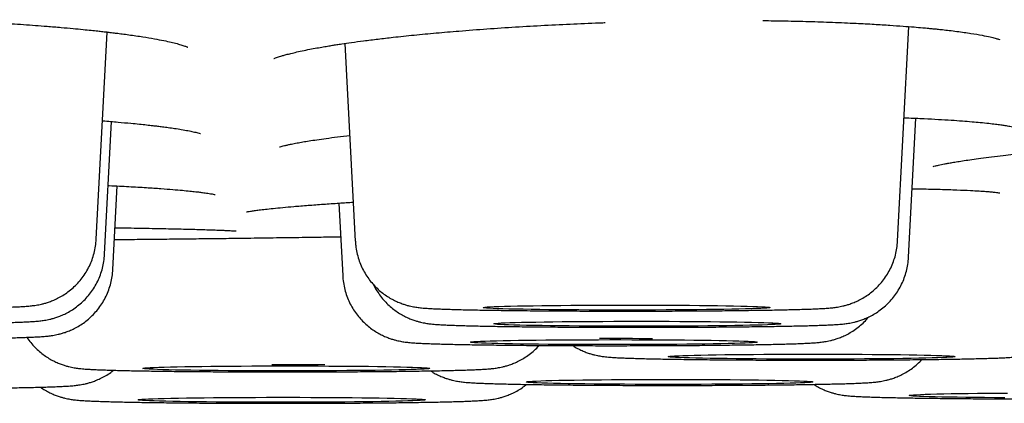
# Model space of a CAD drawing. Header units: millimetres. Extents: x 8 to 677, y 12 to 772.
# Tile 13 of 77: x 392.76 to 396.96, y 337.15 to 338.79. Entities that reach past the tile are written whole.
import ezdxf

# ---------------------------------------------------------------- set-up
doc = ezdxf.new("R2010")
doc.units = ezdxf.units.MM

msp = doc.modelspace()

# ---------------------------------------------------------------- linework, layer by layer
at = {"color": 7, "linetype": 'Continuous', "lineweight": 30}
for p, q in [((396.5068, 337.8482), (396.5547, 338.7647)), ((393.0828, 337.8563), (393.1291, 338.7414)), ((394.1453, 338.6928), (394.1896, 337.848)), ((393.1184, 337.7918), (393.1481, 338.3588)), ((396.5535, 337.779), (396.5846, 338.373)), ((393.154, 337.7272), (393.1727, 338.0835)), ((394.1194, 338.0104), (394.1357, 337.7002)), ((393.1607, 337.8546), (393.2458, 337.8554))]:
    msp.add_line(p, q, dxfattribs=at)
at = {"color": 7, "linetype": 'Continuous', "lineweight": 30, "flags": 128}
for points in [[(395.3423, 337.5746), (395.3898, 337.5746), (395.4371, 337.5745), (395.4838, 337.5743), (395.5297, 337.5741), (395.5746, 337.5738), (395.618, 337.5735), (395.6599, 337.5731), (395.6998, 337.5727), (395.7377, 337.5722), (395.7732, 337.5716), (395.8061, 337.571), (395.8363, 337.5704), (395.8636, 337.5697), (395.8878, 337.569), (395.9087, 337.5683), (395.9262, 337.5675), (395.9403, 337.5667), (395.9508, 337.5659), (395.9577, 337.5651), (395.9609, 337.5642), (395.9604, 337.5634), (395.9563, 337.5626), (395.9485, 337.5618), (395.9371, 337.561), (395.9221, 337.5602), (395.9037, 337.5594), (395.882, 337.5587), (395.857, 337.558), (395.829, 337.5573), (395.7981, 337.5566), (395.7645, 337.5561), (395.7284, 337.5555), (395.69, 337.555), (395.6495, 337.5546), (395.6072, 337.5542), (395.5634, 337.5539), (395.5183, 337.5536), (395.4721, 337.5534), (395.4252, 337.5533), (395.3779, 337.5532), (395.3304, 337.5532), (395.2829, 337.5532), (395.2359, 337.5533), (395.1895, 337.5535), (395.1441, 337.5538), (395.1, 337.5541), (395.0573, 337.5544), (395.0163, 337.5549), (394.9774, 337.5553), (394.9407, 337.5558), (394.9065, 337.5564), (394.8749, 337.557), (394.8461, 337.5577), (394.8204, 337.5584), (394.7978, 337.5591), (394.7786, 337.5599), (394.7627, 337.5607), (394.7504, 337.5615), (394.7417, 337.5623), (394.7367, 337.5631), (394.7353, 337.5639), (394.7376, 337.5648), (394.7436, 337.5656), (394.7532, 337.5664), (394.7664, 337.5672), (394.7831, 337.568), (394.8032, 337.5687), (394.8266, 337.5694), (394.8531, 337.5701), (394.8825, 337.5708), (394.9148, 337.5714), (394.9497, 337.572), (394.987, 337.5725), (395.0265, 337.573), (395.0679, 337.5734), (395.111, 337.5737), (395.1555, 337.574), (395.2011, 337.5742), (395.2477, 337.5744), (395.2948, 337.5745), (395.3423, 337.5746)], [(395.389, 337.5053), (395.4365, 337.5053), (395.4838, 337.5052), (395.5305, 337.5051), (395.5765, 337.5049), (395.6213, 337.5046), (395.6647, 337.5043), (395.7066, 337.5039), (395.7465, 337.5034), (395.7844, 337.5029), (395.8199, 337.5024), (395.8528, 337.5018), (395.883, 337.5012), (395.9103, 337.5005), (395.9345, 337.4998), (395.9554, 337.499), (395.9729, 337.4983), (395.987, 337.4975), (395.9975, 337.4967), (396.0044, 337.4958), (396.0076, 337.495), (396.0072, 337.4942), (396.003, 337.4933), (395.9952, 337.4925), (395.9838, 337.4917), (395.9688, 337.4909), (395.9504, 337.4902), (395.9287, 337.4894), (395.9037, 337.4887), (395.8757, 337.488), (395.8448, 337.4874), (395.8112, 337.4868), (395.7751, 337.4863), (395.7367, 337.4858), (395.6962, 337.4854), (395.6539, 337.485), (395.6101, 337.4846), (395.565, 337.4844), (395.5188, 337.4842), (395.472, 337.484), (395.4246, 337.484), (395.3771, 337.4839), (395.3296, 337.484), (395.2826, 337.4841), (395.2363, 337.4843), (395.1909, 337.4845), (395.1467, 337.4848), (395.104, 337.4852), (395.0631, 337.4856), (395.0241, 337.4861), (394.9874, 337.4866), (394.9532, 337.4872), (394.9216, 337.4878), (394.8928, 337.4885), (394.8671, 337.4892), (394.8445, 337.4899), (394.8253, 337.4906), (394.8095, 337.4914), (394.7972, 337.4922), (394.7885, 337.493), (394.7834, 337.4939), (394.782, 337.4947), (394.7843, 337.4955), (394.7903, 337.4963), (394.7999, 337.4972), (394.8131, 337.498), (394.8298, 337.4987), (394.8499, 337.4995), (394.8733, 337.5002), (394.8998, 337.5009), (394.9293, 337.5016), (394.9615, 337.5022), (394.9964, 337.5027), (395.0337, 337.5033), (395.0732, 337.5037), (395.1146, 337.5041), (395.1577, 337.5045), (395.2022, 337.5048), (395.2478, 337.505), (395.2944, 337.5052), (395.3416, 337.5053), (395.389, 337.5053)], [(394.6814, 337.4159), (394.6827, 337.4168), (394.6878, 337.4176), (394.6965, 337.4184), (394.7088, 337.4192), (394.7246, 337.42), (394.7439, 337.4208), (394.7665, 337.4215), (394.7922, 337.4222), (394.821, 337.4228), (394.8526, 337.4235), (394.8868, 337.424), (394.9235, 337.4246), (394.9625, 337.4251), (395.0034, 337.4255), (395.0461, 337.4259), (395.0903, 337.4262), (395.1357, 337.4264), (395.182, 337.4266), (395.2291, 337.4267), (395.2765, 337.4268), (395.324, 337.4268), (395.3714, 337.4267), (395.4183, 337.4266), (395.4644, 337.4264), (395.5095, 337.4261), (395.5533, 337.4258), (395.5956, 337.4254), (395.6361, 337.425), (395.6745, 337.4245), (395.7106, 337.424), (395.7442, 337.4234), (395.7751, 337.4228), (395.8031, 337.4221), (395.8281, 337.4214), (395.8498, 337.4207), (395.8682, 337.4199), (395.8831, 337.4191), (395.8946, 337.4183), (395.9024, 337.4175), (395.9065, 337.4167), (395.9069, 337.4158), (395.9037, 337.415), (395.8968, 337.4142), (395.8863, 337.4134), (395.8722, 337.4126), (395.8547, 337.4118), (395.8338, 337.4111), (395.8096, 337.4103), (395.7823, 337.4097), (395.7521, 337.409), (395.7192, 337.4084), (395.6837, 337.4079), (395.6458, 337.4074), (395.6058, 337.4069), (395.564, 337.4065), (395.5205, 337.4062), (395.4757, 337.4059), (395.4298, 337.4057), (395.3831, 337.4055), (395.3358, 337.4054), (395.2883, 337.4054), (395.2408, 337.4054), (395.1936, 337.4055), (395.1471, 337.4057), (395.1014, 337.4059), (395.0569, 337.4062), (395.0138, 337.4066), (394.9725, 337.407), (394.933, 337.4074), (394.8957, 337.4079), (394.8608, 337.4085), (394.8285, 337.4091), (394.7991, 337.4097), (394.7726, 337.4104), (394.7492, 337.4112), (394.7291, 337.4119), (394.7124, 337.4127), (394.6992, 337.4135), (394.6896, 337.4143), (394.6837, 337.4151), (394.6814, 337.4159)], [(395.5265, 337.3541), (395.5279, 337.355), (395.533, 337.3558), (395.5417, 337.3566), (395.554, 337.3574), (395.5698, 337.3582), (395.5891, 337.3589), (395.6116, 337.3597), (395.6374, 337.3604), (395.6661, 337.361), (395.6977, 337.3617), (395.732, 337.3622), (395.7687, 337.3628), (395.8076, 337.3632), (395.8486, 337.3637), (395.8913, 337.364), (395.9354, 337.3644), (395.9808, 337.3646), (396.0272, 337.3648), (396.0742, 337.3649), (396.1217, 337.365), (396.1692, 337.365), (396.2165, 337.3649), (396.2634, 337.3648), (396.3096, 337.3646), (396.3547, 337.3643), (396.3985, 337.364), (396.4408, 337.3636), (396.4812, 337.3632), (396.5196, 337.3627), (396.5558, 337.3622), (396.5894, 337.3616), (396.6203, 337.361), (396.6483, 337.3603), (396.6732, 337.3596), (396.695, 337.3588), (396.7134, 337.3581), (396.7283, 337.3573), (396.7397, 337.3565), (396.7475, 337.3557), (396.7517, 337.3549), (396.7521, 337.354), (396.7489, 337.3532), (396.742, 337.3524), (396.7315, 337.3516), (396.7174, 337.3508), (396.6999, 337.35), (396.6789, 337.3492), (396.6548, 337.3485), (396.6275, 337.3478), (396.5973, 337.3472), (396.5643, 337.3466), (396.5288, 337.3461), (396.491, 337.3455), (396.451, 337.3451), (396.4092, 337.3447), (396.3657, 337.3444), (396.3209, 337.3441), (396.275, 337.3439), (396.2282, 337.3437), (396.181, 337.3436), (396.1335, 337.3436), (396.086, 337.3436), (396.0388, 337.3437), (395.9923, 337.3439), (395.9466, 337.3441), (395.9021, 337.3444), (395.859, 337.3447), (395.8176, 337.3451), (395.7782, 337.3456), (395.7409, 337.3461), (395.706, 337.3467), (395.6737, 337.3473), (395.6442, 337.3479), (395.6177, 337.3486), (395.5944, 337.3493), (395.5743, 337.3501), (395.5576, 337.3509), (395.5444, 337.3517), (395.5348, 337.3525), (395.5288, 337.3533), (395.5265, 337.3541)], [(393.8887, 337.3147), (393.9362, 337.3147), (393.9835, 337.3146), (394.0302, 337.3144), (394.0761, 337.3142), (394.1209, 337.3139), (394.1644, 337.3136), (394.2062, 337.3132), (394.2462, 337.3128), (394.2841, 337.3123), (394.3196, 337.3117), (394.3525, 337.3111), (394.3827, 337.3105), (394.41, 337.3098), (394.4341, 337.3091), (394.455, 337.3084), (394.4726, 337.3076), (394.4867, 337.3068), (394.4972, 337.306), (394.5041, 337.3052), (394.5073, 337.3043), (394.5068, 337.3035), (394.5027, 337.3027), (394.4949, 337.3019), (394.4835, 337.3011), (394.4685, 337.3003), (394.4501, 337.2995), (394.4283, 337.2988), (394.4034, 337.2981), (394.3754, 337.2974), (394.3445, 337.2967), (394.3109, 337.2962), (394.2747, 337.2956), (394.2363, 337.2951), (394.1959, 337.2947), (394.1536, 337.2943), (394.1098, 337.294), (394.0647, 337.2937), (394.0185, 337.2935), (393.9716, 337.2934), (393.9243, 337.2933), (393.8767, 337.2933), (393.8293, 337.2933), (393.7823, 337.2935), (393.7359, 337.2936), (393.6905, 337.2939), (393.6463, 337.2942), (393.6037, 337.2945), (393.5627, 337.295), (393.5238, 337.2954), (393.4871, 337.296), (393.4528, 337.2965), (393.4212, 337.2971), (393.3925, 337.2978), (393.3668, 337.2985), (393.3442, 337.2992), (393.3249, 337.3), (393.3091, 337.3008), (393.2968, 337.3016), (393.2881, 337.3024), (393.2831, 337.3032), (393.2817, 337.304), (393.284, 337.3049), (393.29, 337.3057), (393.2996, 337.3065), (393.3128, 337.3073), (393.3295, 337.3081), (393.3496, 337.3088), (393.3729, 337.3096), (393.3994, 337.3102), (393.4289, 337.3109), (393.4612, 337.3115), (393.4961, 337.3121), (393.5334, 337.3126), (393.5729, 337.3131), (393.6143, 337.3135), (393.6573, 337.3138), (393.7018, 337.3141), (393.7475, 337.3144), (393.7941, 337.3145), (393.8412, 337.3146), (393.8887, 337.3147)], [(394.9191, 337.246), (394.9205, 337.2469), (394.9255, 337.2477), (394.9342, 337.2485), (394.9465, 337.2493), (394.9624, 337.2501), (394.9816, 337.2509), (395.0042, 337.2516), (395.0299, 337.2523), (395.0587, 337.253), (395.0903, 337.2536), (395.1245, 337.2542), (395.1613, 337.2547), (395.2002, 337.2552), (395.2411, 337.2556), (395.2838, 337.256), (395.328, 337.2563), (395.3734, 337.2565), (395.4197, 337.2567), (395.4668, 337.2568), (395.5142, 337.2569), (395.5617, 337.2569), (395.6091, 337.2568), (395.656, 337.2567), (395.7021, 337.2565), (395.7472, 337.2562), (395.7911, 337.2559), (395.8333, 337.2555), (395.8738, 337.2551), (395.9122, 337.2546), (395.9483, 337.2541), (395.9819, 337.2535), (396.0128, 337.2529), (396.0408, 337.2522), (396.0658, 337.2515), (396.0875, 337.2508), (396.1059, 337.25), (396.1209, 337.2492), (396.1323, 337.2484), (396.1401, 337.2476), (396.1442, 337.2468), (396.1447, 337.2459), (396.1414, 337.2451), (396.1346, 337.2443), (396.124, 337.2435), (396.11, 337.2427), (396.0924, 337.2419), (396.0715, 337.2412), (396.0473, 337.2405), (396.02, 337.2398), (395.9898, 337.2391), (395.9569, 337.2385), (395.9214, 337.238), (395.8835, 337.2375), (395.8436, 337.237), (395.8017, 337.2366), (395.7583, 337.2363), (395.7134, 337.236), (395.6675, 337.2358), (395.6208, 337.2356), (395.5735, 337.2355), (395.526, 337.2355), (395.4785, 337.2355), (395.4314, 337.2356), (395.3848, 337.2358), (395.3392, 337.236), (395.2946, 337.2363), (395.2516, 337.2367), (395.2102, 337.2371), (395.1707, 337.2375), (395.1334, 337.238), (395.0985, 337.2386), (395.0663, 337.2392), (395.0368, 337.2399), (395.0103, 337.2405), (394.9869, 337.2413), (394.9668, 337.242), (394.9501, 337.2428), (394.937, 337.2436), (394.9274, 337.2444), (394.9214, 337.2452), (394.9191, 337.246)], [(393.2623, 337.1697), (393.2637, 337.1705), (393.2687, 337.1713), (393.2774, 337.1721), (393.2897, 337.1729), (393.3056, 337.1737), (393.3248, 337.1745), (393.3474, 337.1752), (393.3731, 337.1759), (393.4019, 337.1766), (393.4335, 337.1772), (393.4677, 337.1778), (393.5044, 337.1783), (393.5434, 337.1788), (393.5843, 337.1792), (393.627, 337.1796), (393.6712, 337.1799), (393.7166, 337.1801), (393.7629, 337.1803), (393.81, 337.1804), (393.8574, 337.1805), (393.9049, 337.1805), (393.9523, 337.1804), (393.9992, 337.1803), (394.0453, 337.1801), (394.0904, 337.1798), (394.1343, 337.1795), (394.1765, 337.1792), (394.217, 337.1787), (394.2554, 337.1782), (394.2915, 337.1777), (394.3251, 337.1771), (394.356, 337.1765), (394.384, 337.1758), (394.409, 337.1751), (394.4307, 337.1744), (394.4491, 337.1736), (394.4641, 337.1728), (394.4755, 337.172), (394.4833, 337.1712), (394.4874, 337.1704), (394.4879, 337.1695), (394.4846, 337.1687), (394.4777, 337.1679), (394.4672, 337.1671), (394.4532, 337.1663), (394.4356, 337.1655), (394.4147, 337.1648), (394.3905, 337.1641), (394.3632, 337.1634), (394.333, 337.1627), (394.3001, 337.1621), (394.2646, 337.1616), (394.2267, 337.1611), (394.1868, 337.1606), (394.1449, 337.1602), (394.1014, 337.1599), (394.0566, 337.1596), (394.0107, 337.1594), (393.964, 337.1592), (393.9167, 337.1591), (393.8692, 337.1591), (393.8217, 337.1591), (393.7746, 337.1592), (393.728, 337.1594), (393.6823, 337.1596), (393.6378, 337.1599), (393.5948, 337.1603), (393.5534, 337.1607), (393.5139, 337.1611), (393.4766, 337.1616), (393.4417, 337.1622), (393.4095, 337.1628), (393.38, 337.1635), (393.3535, 337.1641), (393.3301, 337.1649), (393.31, 337.1656), (393.2933, 337.1664), (393.2802, 337.1672), (393.2705, 337.168), (393.2646, 337.1688), (393.2623, 337.1697)], [(396.9653, 337.1783), (396.9211, 337.1786), (396.8784, 337.179), (396.8375, 337.1794), (396.7986, 337.1799), (396.7619, 337.1804), (396.7276, 337.181), (396.696, 337.1816), (396.6673, 337.1823), (396.6415, 337.1829), (396.619, 337.1837), (396.5997, 337.1844), (396.5839, 337.1852), (396.5716, 337.186), (396.5629, 337.1868), (396.5578, 337.1877), (396.5565, 337.1885), (396.5588, 337.1893), (396.5648, 337.1901), (396.5744, 337.1909), (396.5876, 337.1917), (396.6043, 337.1925), (396.6243, 337.1933), (396.6477, 337.194), (396.6742, 337.1947), (396.7037, 337.1953), (396.736, 337.196), (396.7709, 337.1965), (396.8082, 337.197), (396.8476, 337.1975), (396.889, 337.1979), (396.9321, 337.1983), (396.9766, 337.1986)]]:
    msp.add_lwpolyline(points, dxfattribs=at)
at = {"color": 7, "linetype": 'Continuous', "lineweight": 30}
for centre in [(395.2985, 288.8369), (393.8988, 288.7248)]:
    msp.add_arc(centre, 48.5942, 89.8107, 90.07794, dxfattribs=at)
for points, knots in [([(392.3455, 338.7941), (392.3867, 338.7928), (392.4621, 338.7903), (392.57, 338.7854), (392.6713, 338.7799), (392.7731, 338.7735), (392.8604, 338.7671), (392.9304, 338.7613), (392.9816, 338.7567), (393.0245, 338.7526), (393.0596, 338.749), (393.0874, 338.7461), (393.1074, 338.7439), (393.1217, 338.7422), (393.1344, 338.7408), (393.1502, 338.7389), (393.1705, 338.7364), (393.195, 338.7333), (393.223, 338.7295), (393.2526, 338.7253), (393.2901, 338.7196), (393.3308, 338.7127), (393.3708, 338.705), (393.403, 338.698), (393.4289, 338.6916), (393.4498, 338.6856), (393.463, 338.6811), (393.4699, 338.6785), (393.4726, 338.6774), (393.4743, 338.6766), (393.4737, 338.677), (393.4736, 338.677)], [0, 0, 0, 0, 0.071183, 0.130346, 0.192054, 0.256351, 0.322861, 0.363735, 0.399765, 0.43093, 0.457214, 0.478605, 0.495097, 0.50425, 0.513387, 0.526656, 0.544091, 0.565686, 0.591429, 0.620809, 0.64981, 0.704048, 0.753297, 0.797647, 0.841239, 0.886618, 0.933223, 0.955537, 0.976907, 0.997349, 1, 1, 1, 1]), ([(393.8419, 338.628), (393.8419, 338.6279), (393.8412, 338.6275), (393.8452, 338.6293), (393.8519, 338.6318), (393.8607, 338.6349), (393.8719, 338.6385), (393.886, 338.6427), (393.904, 338.6476), (393.9268, 338.6532), (393.9545, 338.6594), (393.9853, 338.6658), (394.0163, 338.6717), (394.0446, 338.6768), (394.0694, 338.681), (394.0907, 338.6845), (394.111, 338.6877), (394.1376, 338.6917), (394.1754, 338.6972), (394.2267, 338.7041), (394.286, 338.7116), (394.3577, 338.7199), (394.4402, 338.7286), (394.5342, 338.7375), (394.6377, 338.7463), (394.7511, 338.755), (394.8735, 338.7632), (394.9975, 338.7703), (395.122, 338.7763), (395.2089, 338.7801), (395.2542, 338.7816), (395.2577, 338.7817)], [0, 0, 0, 0, 0.003497, 0.029463, 0.053447, 0.075883, 0.097176, 0.120776, 0.147463, 0.177251, 0.210159, 0.244544, 0.274952, 0.300932, 0.322464, 0.339527, 0.35398, 0.370935, 0.40161, 0.438592, 0.480193, 0.521725, 0.576558, 0.630771, 0.684368, 0.747961, 0.810836, 0.872897, 0.934212, 0.994829, 1, 1, 1, 1]), ([(395.9307, 338.7904), (395.9628, 338.79), (396.0294, 338.7891), (396.1287, 338.7866), (396.2301, 338.7833), (396.3235, 338.7792), (396.4051, 338.7749), (396.4719, 338.7707), (396.5282, 338.7668), (396.5746, 338.7632), (396.6105, 338.7601), (396.6373, 338.7577), (396.6577, 338.7557), (396.6777, 338.7537), (396.7009, 338.7513), (396.7292, 338.7481), (396.7716, 338.7429), (396.8206, 338.736), (396.8684, 338.7277), (396.9018, 338.7206), (396.9242, 338.7149), (396.938, 338.7108), (396.9448, 338.7082), (396.9439, 338.7088), (396.9438, 338.7089)], [0, 0, 0, 0, 0.060927, 0.126488, 0.194872, 0.266118, 0.323118, 0.374224, 0.41908, 0.457654, 0.489926, 0.511998, 0.529683, 0.546494, 0.569417, 0.598627, 0.634041, 0.70684, 0.774624, 0.839415, 0.889046, 0.939602, 0.986807, 1, 1, 1, 1]), ([(393.1093, 338.3619), (393.1098, 338.3619), (393.1333, 338.3602), (393.1739, 338.3567), (393.2257, 338.3521), (393.2659, 338.3482), (393.2969, 338.3449), (393.3227, 338.342), (393.3453, 338.3393), (393.3676, 338.3365), (393.392, 338.3333), (393.4192, 338.3294), (393.4478, 338.3248), (393.4751, 338.3199), (393.4994, 338.3149), (393.5174, 338.3106), (393.5274, 338.3077), (393.5283, 338.3076), (393.5286, 338.3075)], [0, 0, 0, 0, 0.002267, 0.095932, 0.179149, 0.238197, 0.290546, 0.336192, 0.375126, 0.415256, 0.466206, 0.527974, 0.600315, 0.68126, 0.761239, 0.857951, 0.951114, 1, 1, 1, 1]), ([(396.5343, 338.3751), (396.5376, 338.3749), (396.568, 338.3739), (396.6171, 338.3716), (396.6809, 338.3684), (396.735, 338.3651), (396.7828, 338.3617), (396.824, 338.3584), (396.8618, 338.355), (396.8954, 338.3515), (396.9244, 338.3481), (396.947, 338.345), (396.9635, 338.3425), (396.9766, 338.3404), (396.9875, 338.3384), (396.9983, 338.3363), (397.008, 338.3341), (397.0135, 338.3327), (397.0141, 338.3326), (397.0143, 338.3326)], [0, 0, 0, 0, 0.011974, 0.112154, 0.195464, 0.276509, 0.351951, 0.421792, 0.486035, 0.558461, 0.62196, 0.676469, 0.722062, 0.754101, 0.792777, 0.839557, 0.893679, 0.952052, 1, 1, 1, 1]), ([(393.8655, 338.2504), (393.8654, 338.2504), (393.8649, 338.25), (393.8687, 338.2512), (393.8759, 338.2532), (393.8868, 338.256), (393.9007, 338.2593), (393.9182, 338.263), (393.9392, 338.2671), (393.9645, 338.2717), (393.9927, 338.2764), (394.0257, 338.2814), (394.0662, 338.2871), (394.1129, 338.2933), (394.1483, 338.2975), (394.1659, 338.2996)], [0, 0, 0, 0, 0.022864, 0.102044, 0.177544, 0.248941, 0.316031, 0.378954, 0.465597, 0.542936, 0.616029, 0.699029, 0.792745, 0.897134, 1, 1, 1, 1]), ([(396.6587, 338.167), (396.6585, 338.1669), (396.658, 338.1665), (396.6661, 338.1689), (396.6793, 338.172), (396.6928, 338.1749), (396.7066, 338.1777), (396.7223, 338.1807), (396.741, 338.184), (396.7639, 338.1878), (396.7916, 338.1922), (396.8246, 338.197), (396.8635, 338.2024), (396.9082, 338.2081), (396.9678, 338.2154), (397.0423, 338.2237), (397.1322, 338.233), (397.2166, 338.2411), (397.273, 338.2462), (397.2969, 338.2483)], [0, 0, 0, 0, 0.035415, 0.096558, 0.15133, 0.189875, 0.223673, 0.257921, 0.297134, 0.341308, 0.390439, 0.444526, 0.503563, 0.56755, 0.633125, 0.737928, 0.837142, 0.930762, 1, 1, 1, 1]), ([(393.1338, 338.0855), (393.1353, 338.0854), (393.1669, 338.084), (393.2221, 338.0811), (393.2959, 338.0768), (393.3579, 338.0726), (393.4087, 338.0687), (393.4495, 338.0651), (393.4816, 338.062), (393.5037, 338.0596), (393.5185, 338.0579), (393.5285, 338.0567), (393.5383, 338.0554), (393.5488, 338.054), (393.5605, 338.0523), (393.5723, 338.0504), (393.5834, 338.0485), (393.5901, 338.047), (393.5902, 338.0472), (393.5902, 338.0472)], [0, 0, 0, 0, 0.005932, 0.121062, 0.231903, 0.33235, 0.422406, 0.502008, 0.570881, 0.629076, 0.657567, 0.682604, 0.708198, 0.742335, 0.785194, 0.836708, 0.894895, 0.959559, 1, 1, 1, 1]), ([(396.5688, 338.0719), (396.5815, 338.0717), (396.6249, 338.071), (396.6891, 338.0693), (396.7602, 338.067), (396.8144, 338.0646), (396.855, 338.0623), (396.8842, 338.0603), (396.9066, 338.0584), (396.923, 338.0568), (396.9347, 338.0553), (396.9398, 338.0546), (396.9436, 338.0539), (396.943, 338.0541), (396.9429, 338.0541)], [0, 0, 0, 0, 0.0601451, 0.2062307, 0.3479542, 0.4850647, 0.5838281, 0.675427, 0.7593328, 0.8355973, 0.9042689, 0.9654007, 0.993409, 1, 1, 1, 1]), ([(393.7242, 337.9725), (393.7244, 337.9725), (393.725, 337.9726), (393.7307, 337.9738), (393.7415, 337.9757), (393.7577, 337.9782), (393.7791, 337.981), (393.8053, 337.9842), (393.8386, 337.9878), (393.879, 337.9918), (393.9286, 337.9962), (393.9864, 338.0009), (394.0517, 338.0058), (394.1161, 338.0102), (394.1606, 338.013), (394.1809, 338.0143)], [0, 0, 0, 0, 0.0354874, 0.0872623, 0.1499082, 0.2235227, 0.2901634, 0.3636525, 0.4439886, 0.5311254, 0.6191554, 0.7246027, 0.8249665, 0.9202462, 1, 1, 1, 1]), ([(393.1634, 337.9051), (393.1818, 337.9048), (393.2187, 337.9043), (393.2713, 337.9034), (393.3217, 337.9025), (393.3694, 337.9015), (393.4142, 337.9005), (393.4561, 337.8996), (393.495, 337.8985), (393.5306, 337.8975), (393.5629, 337.8965), (393.5916, 337.8955), (393.6167, 337.8946), (393.6378, 337.8937), (393.6543, 337.8929), (393.6665, 337.8922), (393.6748, 337.8917), (393.6794, 337.8914), (393.6814, 337.8913), (393.6809, 337.8913), (393.6809, 337.8913)], [0, 0, 0, 0, 0.065552, 0.131582, 0.197408, 0.262986, 0.328258, 0.39315, 0.457567, 0.521384, 0.584437, 0.646509, 0.707314, 0.766482, 0.823545, 0.872001, 0.917155, 0.958683, 0.996455, 1, 1, 1, 1]), ([(391.9326, 337.557), (391.942, 337.557), (391.9692, 337.557), (392.0142, 337.557), (392.0673, 337.5572), (392.1199, 337.5574), (392.1717, 337.5576), (392.2226, 337.5579), (392.2724, 337.5583), (392.3209, 337.5587), (392.368, 337.5591), (392.4134, 337.5596), (392.457, 337.5602), (392.4987, 337.5608), (392.5382, 337.5615), (392.5756, 337.5622), (392.6107, 337.5629), (392.6433, 337.5637), (392.6735, 337.5645), (392.7013, 337.5654), (392.7267, 337.5664), (392.7501, 337.5674), (392.7724, 337.5687), (392.79, 337.5699), (392.8047, 337.5714), (392.8152, 337.5726), (392.8254, 337.5741), (392.8365, 337.576), (392.8488, 337.5786), (392.8628, 337.5822), (392.8789, 337.5871), (392.8974, 337.5941), (392.9181, 337.6035), (392.9401, 337.6157), (392.9624, 337.6307), (392.984, 337.6484), (393.0044, 337.6685), (393.023, 337.6908), (393.0395, 337.715), (393.0536, 337.7409), (393.0652, 337.7682), (393.074, 337.7966), (393.0803, 337.826), (393.0819, 337.8461), (393.0827, 337.8563)], [0, 0, 0, 0, 0.016534, 0.047964, 0.079399, 0.110838, 0.142283, 0.173739, 0.205206, 0.23669, 0.268195, 0.299726, 0.331292, 0.362901, 0.394569, 0.426312, 0.458159, 0.490151, 0.522351, 0.554865, 0.587884, 0.621786, 0.657473, 0.697934, 0.717142, 0.731558, 0.74411, 0.755189, 0.765626, 0.776023, 0.787026, 0.799336, 0.813253, 0.828494, 0.84455, 0.861102, 0.87798, 0.895073, 0.912311, 0.929647, 0.947051, 0.964504, 0.98199, 1, 1, 1, 1]), ([(393.2458, 337.8554), (393.2623, 337.8556), (393.3077, 337.856), (393.3843, 337.8568), (393.4751, 337.8578), (393.5676, 337.8589), (393.6661, 337.8601), (393.7705, 337.8615), (393.8801, 337.863), (393.9674, 337.8643), (394.0324, 337.8652), (394.0753, 337.8659), (394.1068, 337.8664), (394.124, 337.8667), (394.1269, 337.8667)], [0, 0, 0, 0, 0.05996, 0.164969, 0.270583, 0.376003, 0.481565, 0.603993, 0.725582, 0.846848, 0.894522, 0.942258, 0.990088, 1, 1, 1, 1]), ([(394.19, 337.848), (394.1903, 337.8417), (394.1911, 337.8252), (394.1958, 337.799), (394.2037, 337.7699), (394.2143, 337.7424), (394.2273, 337.7165), (394.2423, 337.6925), (394.2591, 337.6706), (394.2773, 337.6507), (394.2966, 337.6331), (394.3167, 337.6177), (394.337, 337.6047), (394.357, 337.5939), (394.3758, 337.5855), (394.393, 337.579), (394.4082, 337.5743), (394.4214, 337.5709), (394.4331, 337.5683), (394.4436, 337.5664), (394.4534, 337.5649), (394.4633, 337.5636), (394.4742, 337.5624), (394.4888, 337.5612), (394.5068, 337.56), (394.529, 337.5588), (394.5532, 337.5578), (394.5799, 337.5569), (394.6096, 337.556), (394.6414, 337.5551), (394.6754, 337.5544), (394.7117, 337.5536), (394.7502, 337.553), (394.7908, 337.5523), (394.8334, 337.5517), (394.8779, 337.5512), (394.9241, 337.5507), (394.9718, 337.5503), (395.021, 337.5499), (395.0713, 337.5496), (395.1227, 337.5493), (395.1749, 337.5491), (395.2277, 337.549), (395.281, 337.5489), (395.324, 337.5488), (395.3492, 337.5488), (395.3565, 337.5488)], [0, 0, 0, 0, 0.0109446, 0.02883, 0.046347, 0.0635099, 0.0803245, 0.0967885, 0.112892, 0.1286151, 0.1439241, 0.1587623, 0.1730319, 0.1865676, 0.1991321, 0.2105321, 0.2208404, 0.2304509, 0.2399401, 0.2498679, 0.2608552, 0.2738321, 0.2901901, 0.3126689, 0.3500482, 0.3846251, 0.4171972, 0.4516598, 0.4847587, 0.5171536, 0.5491471, 0.5808891, 0.6124633, 0.6439205, 0.6752933, 0.7066038, 0.7378674, 0.769095, 0.800295, 0.8314736, 0.8626358, 0.8937854, 0.9249258, 0.9560597, 0.9871897, 1, 1, 1, 1]), ([(395.3565, 337.5488), (395.3659, 337.5488), (395.3932, 337.5489), (395.4382, 337.5489), (395.4913, 337.549), (395.5438, 337.5492), (395.5957, 337.5495), (395.6466, 337.5498), (395.6964, 337.5501), (395.7449, 337.5505), (395.7919, 337.551), (395.8373, 337.5515), (395.881, 337.5521), (395.9226, 337.5527), (395.9622, 337.5533), (395.9996, 337.554), (396.0346, 337.5548), (396.0673, 337.5556), (396.0975, 337.5564), (396.1252, 337.5573), (396.1507, 337.5582), (396.1741, 337.5593), (396.1964, 337.5605), (396.214, 337.5618), (396.2287, 337.5632), (396.2392, 337.5645), (396.2494, 337.566), (396.2605, 337.5679), (396.2728, 337.5705), (396.2868, 337.5741), (396.3029, 337.579), (396.3214, 337.5859), (396.3421, 337.5953), (396.3641, 337.6076), (396.3864, 337.6226), (396.408, 337.6403), (396.4283, 337.6604), (396.4469, 337.6827), (396.4634, 337.7069), (396.4776, 337.7328), (396.4892, 337.7601), (396.498, 337.7884), (396.5043, 337.8179), (396.5059, 337.838), (396.5067, 337.8481)], [0, 0, 0, 0, 0.016534, 0.047964, 0.079399, 0.110839, 0.142285, 0.17374, 0.205208, 0.236692, 0.268197, 0.299729, 0.331294, 0.362904, 0.394572, 0.426316, 0.458163, 0.490155, 0.522355, 0.55487, 0.587889, 0.621791, 0.657479, 0.69794, 0.717148, 0.731563, 0.744116, 0.755195, 0.765632, 0.776029, 0.787032, 0.799342, 0.813259, 0.828501, 0.844556, 0.861109, 0.877987, 0.89508, 0.912318, 0.929654, 0.947059, 0.964511, 0.981998, 1, 1, 1, 1]), ([(391.9682, 337.4924), (391.9776, 337.4924), (392.0048, 337.4924), (392.0498, 337.4925), (392.1029, 337.4926), (392.1555, 337.4928), (392.2073, 337.493), (392.2582, 337.4933), (392.308, 337.4937), (392.3566, 337.4941), (392.4036, 337.4946), (392.449, 337.4951), (392.4926, 337.4956), (392.5343, 337.4962), (392.5739, 337.4969), (392.6112, 337.4976), (392.6463, 337.4983), (392.6789, 337.4991), (392.7091, 337.5), (392.7369, 337.5008), (392.7623, 337.5018), (392.7857, 337.5028), (392.8081, 337.5041), (392.8256, 337.5054), (392.8403, 337.5068), (392.8508, 337.5081), (392.8611, 337.5095), (392.8721, 337.5115), (392.8844, 337.5141), (392.8985, 337.5176), (392.9146, 337.5226), (392.9331, 337.5295), (392.9537, 337.5389), (392.9758, 337.5511), (392.998, 337.5662), (393.0197, 337.5839), (393.04, 337.604), (393.0586, 337.6262), (393.0751, 337.6505), (393.0892, 337.6764), (393.1008, 337.7036), (393.1097, 337.732), (393.116, 337.7614), (393.1175, 337.7815), (393.1183, 337.7917)], [0, 0, 0, 0, 0.016534, 0.047964, 0.079399, 0.110838, 0.142283, 0.173739, 0.205206, 0.23669, 0.268195, 0.299726, 0.331292, 0.362901, 0.394569, 0.426312, 0.458159, 0.490151, 0.522351, 0.554865, 0.587884, 0.621786, 0.657473, 0.697934, 0.717142, 0.731558, 0.74411, 0.755189, 0.765626, 0.776023, 0.787026, 0.799336, 0.813253, 0.828494, 0.84455, 0.861102, 0.87798, 0.895073, 0.912311, 0.929647, 0.947051, 0.964504, 0.98199, 1, 1, 1, 1]), ([(395.4033, 337.4796), (395.4126, 337.4796), (395.4399, 337.4796), (395.4849, 337.4797), (395.538, 337.4798), (395.5905, 337.48), (395.6424, 337.4802), (395.6933, 337.4805), (395.7431, 337.4809), (395.7916, 337.4813), (395.8387, 337.4818), (395.8841, 337.4823), (395.9277, 337.4828), (395.9693, 337.4834), (396.0089, 337.4841), (396.0463, 337.4848), (396.0813, 337.4855), (396.114, 337.4863), (396.1442, 337.4872), (396.172, 337.4881), (396.1974, 337.489), (396.2208, 337.4901), (396.2431, 337.4913), (396.2607, 337.4926), (396.2754, 337.494), (396.2859, 337.4953), (396.2961, 337.4967), (396.3072, 337.4987), (396.3195, 337.5013), (396.3335, 337.5048), (396.3496, 337.5098), (396.3681, 337.5167), (396.3888, 337.5261), (396.4108, 337.5383), (396.4331, 337.5534), (396.4547, 337.5711), (396.4751, 337.5912), (396.4936, 337.6135), (396.5101, 337.6377), (396.5243, 337.6636), (396.5359, 337.6908), (396.5447, 337.7192), (396.551, 337.7486), (396.5526, 337.7687), (396.5534, 337.7789)], [0, 0, 0, 0, 0.016534, 0.047964, 0.079399, 0.110838, 0.142283, 0.173739, 0.205206, 0.23669, 0.268195, 0.299726, 0.331292, 0.362901, 0.394569, 0.426312, 0.458159, 0.490151, 0.522351, 0.554865, 0.587884, 0.621786, 0.657473, 0.697934, 0.717142, 0.731558, 0.74411, 0.755189, 0.765626, 0.776023, 0.787026, 0.799336, 0.813253, 0.828494, 0.84455, 0.861102, 0.87798, 0.895073, 0.912311, 0.929647, 0.947051, 0.964504, 0.98199, 1, 1, 1, 1]), ([(392.0038, 337.4278), (392.0132, 337.4278), (392.0404, 337.4278), (392.0854, 337.4279), (392.1385, 337.428), (392.1911, 337.4282), (392.2429, 337.4285), (392.2939, 337.4288), (392.3437, 337.4291), (392.3922, 337.4295), (392.4392, 337.43), (392.4846, 337.4305), (392.5282, 337.4311), (392.5699, 337.4317), (392.6095, 337.4323), (392.6469, 337.433), (392.6819, 337.4338), (392.7146, 337.4346), (392.7448, 337.4354), (392.7725, 337.4363), (392.798, 337.4372), (392.8213, 337.4383), (392.8437, 337.4395), (392.8613, 337.4408), (392.876, 337.4422), (392.8864, 337.4435), (392.8967, 337.445), (392.9077, 337.4469), (392.9201, 337.4495), (392.9341, 337.453), (392.9502, 337.458), (392.9687, 337.4649), (392.9894, 337.4743), (393.0114, 337.4865), (393.0337, 337.5016), (393.0553, 337.5193), (393.0756, 337.5394), (393.0942, 337.5617), (393.1107, 337.5859), (393.1249, 337.6118), (393.1365, 337.6391), (393.1453, 337.6674), (393.1516, 337.6969), (393.1532, 337.717), (393.154, 337.7271)], [0, 0, 0, 0, 0.016534, 0.047964, 0.079399, 0.110838, 0.142283, 0.173739, 0.205206, 0.23669, 0.268195, 0.299726, 0.331292, 0.362901, 0.394569, 0.426312, 0.458159, 0.490151, 0.522351, 0.554865, 0.587884, 0.621786, 0.657473, 0.697934, 0.717142, 0.731558, 0.74411, 0.755189, 0.765626, 0.776023, 0.787026, 0.799336, 0.813253, 0.828494, 0.84455, 0.861102, 0.87798, 0.895073, 0.912311, 0.929647, 0.947051, 0.964504, 0.98199, 1, 1, 1, 1]), ([(394.1361, 337.7002), (394.1362, 337.6956), (394.1367, 337.6807), (394.1409, 337.6559), (394.1483, 337.6266), (394.1585, 337.5988), (394.1711, 337.5727), (394.1858, 337.5484), (394.2024, 337.5261), (394.2204, 337.5059), (394.2396, 337.4879), (394.2596, 337.4722), (394.2799, 337.4588), (394.2999, 337.4477), (394.319, 337.4389), (394.3365, 337.4321), (394.352, 337.4272), (394.3655, 337.4236), (394.3774, 337.4209), (394.388, 337.4189), (394.3979, 337.4173), (394.4078, 337.416), (394.4184, 337.4148), (394.4321, 337.4136), (394.4491, 337.4124), (394.4701, 337.4113), (394.4939, 337.4102), (394.5203, 337.4093), (394.5496, 337.4084), (394.581, 337.4075), (394.6146, 337.4067), (394.6504, 337.406), (394.6885, 337.4053), (394.7287, 337.4047), (394.7709, 337.4041), (394.8151, 337.4035), (394.8609, 337.403), (394.9084, 337.4026), (394.9573, 337.4022), (395.0074, 337.4019), (395.0585, 337.4016), (395.1106, 337.4014), (395.1633, 337.4012), (395.2165, 337.4011), (395.27, 337.401), (395.3236, 337.4011), (395.377, 337.4011), (395.4302, 337.4012), (395.4829, 337.4014), (395.5348, 337.4017), (395.5859, 337.4019), (395.6358, 337.4023), (395.6845, 337.4027), (395.7318, 337.4032), (395.7774, 337.4037), (395.8213, 337.4042), (395.8632, 337.4048), (395.9031, 337.4055), (395.9407, 337.4062), (395.9761, 337.4069), (396.0091, 337.4077), (396.0396, 337.4085), (396.0677, 337.4094), (396.0934, 337.4103), (396.1171, 337.4114), (396.1394, 337.4126), (396.158, 337.4138), (396.1734, 337.4153), (396.1852, 337.4167), (396.1956, 337.4182), (396.2067, 337.4202), (396.219, 337.4228), (396.2331, 337.4263), (396.2492, 337.4313), (396.2678, 337.4383), (396.2885, 337.4477), (396.3105, 337.46), (396.3328, 337.4751), (396.3543, 337.4929), (396.3713, 337.5092), (396.3802, 337.5203), (396.3831, 337.5238)], [0, 0, 0, 0, 0.00431, 0.013867, 0.023225, 0.032394, 0.041378, 0.050175, 0.058782, 0.067188, 0.075376, 0.08332, 0.090972, 0.098249, 0.105031, 0.111202, 0.116773, 0.12193, 0.126971, 0.132207, 0.137939, 0.144643, 0.153003, 0.164299, 0.182213, 0.200845, 0.21839, 0.236985, 0.254719, 0.272027, 0.289099, 0.306024, 0.322854, 0.339616, 0.356331, 0.37301, 0.389663, 0.406296, 0.422914, 0.43952, 0.456116, 0.472705, 0.489289, 0.505869, 0.522447, 0.539024, 0.555601, 0.572179, 0.588758, 0.605341, 0.621929, 0.638523, 0.655126, 0.671739, 0.688365, 0.705009, 0.721676, 0.738372, 0.755106, 0.771893, 0.788752, 0.805716, 0.822837, 0.840206, 0.858004, 0.876649, 0.89744, 0.910535, 0.918462, 0.925054, 0.930888, 0.93639, 0.941875, 0.947687, 0.954192, 0.961545, 0.969592, 0.978065, 0.986798, 0.995701, 1, 1, 1, 1]), ([(394.2667, 337.6628), (394.2692, 337.6576), (394.2758, 337.6439), (394.2891, 337.6233), (394.3058, 337.6013), (394.324, 337.5815), (394.3434, 337.5639), (394.3634, 337.5485), (394.3837, 337.5354), (394.4037, 337.5247), (394.4226, 337.5162), (394.4397, 337.5098), (394.4549, 337.5051), (394.4682, 337.5016), (394.4798, 337.4991), (394.4903, 337.4972), (394.5001, 337.4956), (394.51, 337.4944), (394.5209, 337.4932), (394.5355, 337.4919), (394.5536, 337.4907), (394.5757, 337.4896), (394.5999, 337.4886), (394.6266, 337.4876), (394.6563, 337.4867), (394.6881, 337.4859), (394.7221, 337.4851), (394.7584, 337.4844), (394.7969, 337.4837), (394.8375, 337.4831), (394.8802, 337.4825), (394.9246, 337.482), (394.9708, 337.4815), (395.0186, 337.4811), (395.0677, 337.4807), (395.118, 337.4804), (395.1694, 337.4801), (395.2216, 337.4799), (395.2744, 337.4797), (395.3277, 337.4796), (395.3707, 337.4796), (395.3959, 337.4796), (395.4033, 337.4796)], [0, 0, 0, 0, 0.010851, 0.028559, 0.045879, 0.06279, 0.079255, 0.095214, 0.110562, 0.12512, 0.138633, 0.150895, 0.161982, 0.172318, 0.182524, 0.193202, 0.205019, 0.218976, 0.23657, 0.260747, 0.30095, 0.338139, 0.373171, 0.410237, 0.445837, 0.480679, 0.515089, 0.549229, 0.583188, 0.617022, 0.650765, 0.68444, 0.718065, 0.751652, 0.785209, 0.818743, 0.852259, 0.885762, 0.919255, 0.95274, 0.986222, 1, 1, 1, 1]), ([(395.1191, 337.4014), (395.1223, 337.3992), (395.1319, 337.3929), (395.1482, 337.3844), (395.1671, 337.3758), (395.1843, 337.3695), (395.1994, 337.3647), (395.2127, 337.3613), (395.2243, 337.3587), (395.2348, 337.3568), (395.2447, 337.3553), (395.2545, 337.354), (395.2655, 337.3528), (395.2801, 337.3516), (395.2981, 337.3504), (395.3202, 337.3492), (395.3444, 337.3482), (395.3711, 337.3473), (395.4008, 337.3464), (395.4326, 337.3455), (395.4666, 337.3448), (395.5029, 337.344), (395.5414, 337.3434), (395.582, 337.3427), (395.6247, 337.3422), (395.6691, 337.3416), (395.7153, 337.3411), (395.7631, 337.3407), (395.8122, 337.3403), (395.8625, 337.34), (395.9139, 337.3397), (395.9661, 337.3395), (396.0189, 337.3394), (396.0722, 337.3393), (396.1152, 337.3392), (396.1498, 337.3392), (396.1844, 337.3393), (396.2294, 337.3393), (396.2825, 337.3395), (396.335, 337.3396), (396.3869, 337.3399), (396.4378, 337.3402), (396.4876, 337.3405), (396.5361, 337.3409), (396.5832, 337.3414), (396.6286, 337.3419), (396.6722, 337.3425), (396.7138, 337.3431), (396.7534, 337.3437), (396.7908, 337.3444), (396.8258, 337.3452), (396.8585, 337.346), (396.8887, 337.3468), (396.9165, 337.3477), (396.9419, 337.3486), (396.9653, 337.3497), (396.9876, 337.3509), (397.0052, 337.3522), (397.0199, 337.3536), (397.0304, 337.3549), (397.0406, 337.3564), (397.0517, 337.3583), (397.064, 337.3609), (397.078, 337.3645), (397.0941, 337.3694), (397.1126, 337.3763), (397.1333, 337.3857), (397.1553, 337.398), (397.1776, 337.413), (397.1992, 337.4307), (397.2174, 337.4484), (397.2275, 337.4608), (397.2315, 337.4658)], [0, 0, 0, 0, 0.0039536, 0.0118485, 0.019177, 0.0258263, 0.0318388, 0.0374443, 0.042979, 0.0487696, 0.0551782, 0.0627472, 0.0722883, 0.0853994, 0.1072016, 0.1273692, 0.1463675, 0.1664684, 0.185774, 0.2046689, 0.2233297, 0.2418438, 0.26026, 0.278608, 0.2969068, 0.3151692, 0.3334043, 0.3516184, 0.3698164, 0.3880019, 0.4061778, 0.4243463, 0.4425095, 0.460669, 0.4788261, 0.486298, 0.4958483, 0.5140026, 0.53216, 0.5503198, 0.5684835, 0.5866526, 0.6048288, 0.6230145, 0.6412122, 0.6594254, 0.6776582, 0.6959165, 0.7142081, 0.7325438, 0.7509393, 0.7694182, 0.7880175, 0.8067983, 0.8258705, 0.8454533, 0.8660668, 0.8894377, 0.9005325, 0.9088592, 0.9161099, 0.9225091, 0.9285377, 0.9345432, 0.9408988, 0.948009, 0.9560477, 0.9648516, 0.9741255, 0.9836864, 0.9934353, 1, 1, 1, 1]), ([(392.7864, 337.4368), (392.7865, 337.4367), (392.7913, 337.4286), (392.8028, 337.4141), (392.8207, 337.3938), (392.8399, 337.3758), (392.8599, 337.3601), (392.8802, 337.3467), (392.9002, 337.3356), (392.9193, 337.3268), (392.9368, 337.32), (392.9523, 337.3151), (392.9658, 337.3115), (392.9777, 337.3088), (392.9884, 337.3068), (392.9983, 337.3052), (393.0081, 337.3039), (393.0187, 337.3027), (393.0324, 337.3015), (393.0494, 337.3003), (393.0704, 337.2992), (393.0943, 337.2981), (393.1206, 337.2972), (393.15, 337.2962), (393.1813, 337.2954), (393.2149, 337.2946), (393.2508, 337.2939), (393.2888, 337.2932), (393.329, 337.2926), (393.3713, 337.292), (393.4154, 337.2914), (393.4613, 337.2909), (393.5087, 337.2905), (393.5576, 337.2901), (393.6077, 337.2898), (393.6589, 337.2895), (393.7109, 337.2893), (393.7636, 337.2891), (393.8168, 337.289), (393.8703, 337.2889), (393.9239, 337.2889), (393.9774, 337.289), (394.0305, 337.2891), (394.0832, 337.2893), (394.1351, 337.2895), (394.1862, 337.2898), (394.2362, 337.2902), (394.2848, 337.2906), (394.3321, 337.291), (394.3777, 337.2915), (394.4216, 337.2921), (394.4635, 337.2927), (394.5034, 337.2933), (394.5411, 337.294), (394.5764, 337.2948), (394.6094, 337.2956), (394.64, 337.2964), (394.668, 337.2973), (394.6938, 337.2982), (394.7174, 337.2992), (394.7398, 337.3004), (394.7583, 337.3017), (394.7737, 337.3032), (394.7855, 337.3046), (394.796, 337.3061), (394.807, 337.308), (394.8194, 337.3106), (394.8334, 337.3142), (394.8496, 337.3192), (394.8681, 337.3262), (394.8888, 337.3356), (394.9108, 337.3479), (394.9332, 337.363), (394.9546, 337.3808), (394.9688, 337.3941), (394.9752, 337.4018), (394.9755, 337.4021)], [0, 0, 0, 0, 0.0001671, 0.009264, 0.0181489, 0.0268044, 0.0352011, 0.0432886, 0.0509807, 0.0581486, 0.0646711, 0.0705595, 0.0760111, 0.0813392, 0.0868729, 0.0929322, 0.1000181, 0.1088537, 0.1207937, 0.1397284, 0.1594218, 0.1779671, 0.1976211, 0.2163659, 0.2346604, 0.2527048, 0.2705948, 0.2883829, 0.3061006, 0.3237677, 0.3413977, 0.3589997, 0.3765805, 0.3941449, 0.4116966, 0.4292386, 0.4467731, 0.464302, 0.4818271, 0.4993496, 0.516871, 0.5343924, 0.5519147, 0.5694391, 0.586967, 0.6045, 0.6220396, 0.639588, 0.6571477, 0.6747217, 0.6923142, 0.7099303, 0.7275774, 0.7452655, 0.7630089, 0.7808292, 0.7987597, 0.8168556, 0.8352141, 0.8540267, 0.873734, 0.8957095, 0.9095505, 0.9179298, 0.9248976, 0.9310635, 0.9368793, 0.9426766, 0.9488194, 0.9556955, 0.9634676, 0.9719735, 0.9809288, 0.9901592, 0.9995696, 1, 1, 1, 1]), ([(394.5112, 337.2935), (394.5146, 337.2913), (394.5243, 337.2849), (394.5408, 337.2763), (394.5596, 337.2678), (394.5768, 337.2614), (394.592, 337.2567), (394.6052, 337.2532), (394.6169, 337.2507), (394.6274, 337.2487), (394.6372, 337.2472), (394.6471, 337.2459), (394.658, 337.2448), (394.6726, 337.2435), (394.6906, 337.2423), (394.7128, 337.2412), (394.737, 337.2401), (394.7637, 337.2392), (394.7934, 337.2383), (394.8251, 337.2375), (394.8592, 337.2367), (394.8955, 337.236), (394.934, 337.2353), (394.9746, 337.2347), (395.0172, 337.2341), (395.0617, 337.2335), (395.1079, 337.2331), (395.1556, 337.2326), (395.2047, 337.2323), (395.2551, 337.2319), (395.3064, 337.2317), (395.3586, 337.2314), (395.4115, 337.2313), (395.4647, 337.2312), (395.5078, 337.2312), (395.5424, 337.2312), (395.5769, 337.2312), (395.6219, 337.2312), (395.675, 337.2314), (395.7276, 337.2316), (395.7794, 337.2318), (395.8303, 337.2321), (395.8802, 337.2325), (395.9287, 337.2329), (395.9757, 337.2333), (396.0211, 337.2338), (396.0647, 337.2344), (396.1064, 337.235), (396.146, 337.2357), (396.1833, 337.2364), (396.2184, 337.2371), (396.251, 337.2379), (396.2813, 337.2387), (396.309, 337.2396), (396.3344, 337.2406), (396.3578, 337.2416), (396.3802, 337.2429), (396.3978, 337.2441), (396.4125, 337.2456), (396.4229, 337.2468), (396.4332, 337.2483), (396.4442, 337.2502), (396.4565, 337.2528), (396.4706, 337.2564), (396.4867, 337.2613), (396.5052, 337.2682), (396.5259, 337.2777), (396.5479, 337.2899), (396.5701, 337.305), (396.5914, 337.3222), (396.6042, 337.3353), (396.6104, 337.3417)], [0, 0, 0, 0, 0.004129, 0.01208, 0.01946, 0.026156, 0.032211, 0.037856, 0.04343, 0.049262, 0.055715, 0.063338, 0.072946, 0.08615, 0.108106, 0.128416, 0.147549, 0.167792, 0.187234, 0.206262, 0.225055, 0.2437, 0.262246, 0.280723, 0.299152, 0.317543, 0.335907, 0.35425, 0.372576, 0.39089, 0.409194, 0.427491, 0.445783, 0.464071, 0.482356, 0.489881, 0.499498, 0.517781, 0.536067, 0.554355, 0.572647, 0.590944, 0.609249, 0.627563, 0.645889, 0.664231, 0.682593, 0.70098, 0.719401, 0.737866, 0.756391, 0.775001, 0.793731, 0.812645, 0.831852, 0.851573, 0.872332, 0.895868, 0.907041, 0.915427, 0.922729, 0.929173, 0.935244, 0.941292, 0.947693, 0.954853, 0.962949, 0.971815, 0.981154, 0.990783, 1, 1, 1, 1]), ([(391.0648, 337.298), (391.0701, 337.2938), (391.0818, 337.2845), (391.1008, 337.2725), (391.1207, 337.2617), (391.1396, 337.2533), (391.1568, 337.2469), (391.172, 337.2421), (391.1852, 337.2387), (391.1969, 337.2361), (391.2074, 337.2342), (391.2172, 337.2327), (391.2271, 337.2314), (391.238, 337.2302), (391.2526, 337.229), (391.2706, 337.2278), (391.2928, 337.2266), (391.317, 337.2256), (391.3437, 337.2247), (391.3734, 337.2238), (391.4052, 337.223), (391.4392, 337.2222), (391.4755, 337.2214), (391.514, 337.2208), (391.5546, 337.2201), (391.5972, 337.2196), (391.6417, 337.219), (391.6879, 337.2185), (391.7356, 337.2181), (391.7848, 337.2177), (391.8351, 337.2174), (391.8864, 337.2171), (391.9386, 337.2169), (391.9915, 337.2168), (392.0447, 337.2167), (392.0878, 337.2166), (392.1224, 337.2166), (392.1569, 337.2167), (392.2019, 337.2167), (392.255, 337.2169), (392.3076, 337.217), (392.3594, 337.2173), (392.4104, 337.2176), (392.4602, 337.2179), (392.5087, 337.2184), (392.5557, 337.2188), (392.6011, 337.2193), (392.6447, 337.2199), (392.6864, 337.2205), (392.726, 337.2211), (392.7633, 337.2218), (392.7984, 337.2226), (392.8311, 337.2234), (392.8613, 337.2242), (392.889, 337.2251), (392.9145, 337.226), (392.9378, 337.2271), (392.9602, 337.2283), (392.9778, 337.2296), (392.9925, 337.231), (393.0029, 337.2323), (393.0132, 337.2338), (393.0242, 337.2357), (393.0366, 337.2383), (393.0506, 337.2419), (393.0667, 337.2468), (393.0852, 337.2537), (393.1059, 337.2631), (393.1278, 337.2755), (393.145, 337.2866), (393.1542, 337.2942), (393.1564, 337.2961)], [0, 0, 0, 0, 0.007039, 0.01546, 0.023447, 0.030862, 0.037589, 0.043672, 0.049343, 0.054943, 0.060801, 0.067285, 0.074943, 0.084596, 0.09786, 0.119918, 0.140322, 0.159543, 0.17988, 0.199412, 0.218528, 0.237408, 0.256139, 0.274771, 0.293334, 0.311847, 0.330324, 0.348773, 0.3672, 0.385612, 0.40401, 0.422399, 0.440781, 0.459157, 0.477529, 0.495899, 0.503459, 0.513121, 0.531488, 0.549859, 0.568231, 0.586608, 0.60499, 0.623379, 0.641778, 0.660189, 0.678616, 0.697063, 0.715535, 0.734041, 0.752592, 0.771203, 0.789898, 0.808716, 0.827717, 0.847012, 0.866825, 0.88768, 0.911325, 0.92255, 0.930974, 0.93831, 0.944784, 0.950883, 0.956959, 0.963389, 0.970583, 0.978716, 0.987623, 0.997005, 1, 1, 1, 1]), ([(396.1486, 337.2357), (396.152, 337.2335), (396.1617, 337.2271), (396.1782, 337.2185), (396.197, 337.21), (396.2142, 337.2036), (396.2294, 337.1989), (396.2426, 337.1954), (396.2542, 337.1929), (396.2647, 337.1909), (396.2746, 337.1894), (396.2845, 337.1881), (396.2954, 337.187), (396.31, 337.1857), (396.328, 337.1845), (396.3502, 337.1834), (396.3743, 337.1824), (396.4011, 337.1814), (396.4307, 337.1805), (396.4625, 337.1797), (396.4966, 337.1789), (396.5329, 337.1782), (396.5714, 337.1775), (396.612, 337.1769), (396.6546, 337.1763), (396.6991, 337.1758), (396.7453, 337.1753), (396.793, 337.1749), (396.8421, 337.1745), (396.8925, 337.1742), (396.9438, 337.1739), (396.996, 337.1737), (397.0489, 337.1735), (397.1021, 337.1734), (397.1452, 337.1734), (397.1797, 337.1734), (397.2143, 337.1734), (397.2593, 337.1735), (397.3124, 337.1736), (397.365, 337.1738), (397.4168, 337.174), (397.4677, 337.1743), (397.5175, 337.1747), (397.5661, 337.1751), (397.6131, 337.1756), (397.6585, 337.1761), (397.7021, 337.1766), (397.7438, 337.1772), (397.7834, 337.1779), (397.8207, 337.1786), (397.8558, 337.1793), (397.8884, 337.1801), (397.9186, 337.181), (397.9464, 337.1818), (397.9718, 337.1828), (397.9952, 337.1838), (398.0176, 337.1851), (398.0351, 337.1864), (398.0498, 337.1878), (398.0603, 337.189), (398.0706, 337.1905), (398.0816, 337.1925), (398.0939, 337.1951), (398.108, 337.1986), (398.1241, 337.2036), (398.1426, 337.2105), (398.1632, 337.2199), (398.1853, 337.2321), (398.2075, 337.2473), (398.2239, 337.2601), (398.2322, 337.2684), (398.2339, 337.2701)], [0, 0, 0, 0, 0.004154, 0.012159, 0.01959, 0.026331, 0.032427, 0.038111, 0.043723, 0.049594, 0.056092, 0.063766, 0.07344, 0.086733, 0.108839, 0.129287, 0.148549, 0.16893, 0.188504, 0.207662, 0.226582, 0.245354, 0.264026, 0.282629, 0.301182, 0.319699, 0.338187, 0.356655, 0.375106, 0.393544, 0.411973, 0.430394, 0.44881, 0.467222, 0.485632, 0.493208, 0.502891, 0.521298, 0.539708, 0.55812, 0.576536, 0.594958, 0.613387, 0.631826, 0.650277, 0.668743, 0.68723, 0.705742, 0.724288, 0.742879, 0.76153, 0.780266, 0.799124, 0.818166, 0.837504, 0.857359, 0.878259, 0.901955, 0.913204, 0.921646, 0.928998, 0.935486, 0.941599, 0.947688, 0.954132, 0.961341, 0.969491, 0.978418, 0.987821, 0.997514, 1, 1, 1, 1]), ([(392.8441, 337.2238), (392.8508, 337.2193), (392.8639, 337.2105), (392.8839, 337.1999), (392.9028, 337.1914), (392.92, 337.185), (392.9352, 337.1803), (392.9484, 337.1768), (392.9601, 337.1743), (392.9705, 337.1723), (392.9804, 337.1708), (392.9903, 337.1695), (393.0012, 337.1684), (393.0158, 337.1671), (393.0338, 337.1659), (393.056, 337.1648), (393.0801, 337.1637), (393.1069, 337.1628), (393.1366, 337.1619), (393.1683, 337.1611), (393.2024, 337.1603), (393.2387, 337.1596), (393.2772, 337.1589), (393.3178, 337.1583), (393.3604, 337.1577), (393.4049, 337.1571), (393.4511, 337.1567), (393.4988, 337.1562), (393.5479, 337.1559), (393.5983, 337.1555), (393.6496, 337.1553), (393.7018, 337.1551), (393.7547, 337.1549), (393.8079, 337.1548), (393.851, 337.1548), (393.8856, 337.1548), (393.9201, 337.1548), (393.9651, 337.1549), (394.0182, 337.155), (394.0708, 337.1552), (394.1226, 337.1554), (394.1735, 337.1557), (394.2233, 337.1561), (394.2719, 337.1565), (394.3189, 337.1569), (394.3643, 337.1574), (394.4079, 337.158), (394.4496, 337.1586), (394.4892, 337.1593), (394.5265, 337.16), (394.5616, 337.1607), (394.5942, 337.1615), (394.6244, 337.1623), (394.6522, 337.1632), (394.6776, 337.1642), (394.701, 337.1652), (394.7234, 337.1665), (394.7409, 337.1677), (394.7557, 337.1692), (394.7661, 337.1704), (394.7764, 337.1719), (394.7874, 337.1738), (394.7997, 337.1764), (394.8138, 337.18), (394.8299, 337.1849), (394.8484, 337.1919), (394.8691, 337.2012), (394.891, 337.2136), (394.9088, 337.2251), (394.9185, 337.2332), (394.9212, 337.2355)], [0, 0, 0, 0, 0.008474, 0.016512, 0.023974, 0.030744, 0.036866, 0.042573, 0.048208, 0.054104, 0.060629, 0.068335, 0.07805, 0.091399, 0.113597, 0.134131, 0.153474, 0.17394, 0.193596, 0.212834, 0.231834, 0.250684, 0.269435, 0.288116, 0.306747, 0.325341, 0.343907, 0.362452, 0.380981, 0.399496, 0.418002, 0.436501, 0.454994, 0.473483, 0.49197, 0.499578, 0.509301, 0.527785, 0.546272, 0.564762, 0.583255, 0.601754, 0.620261, 0.638777, 0.657305, 0.675849, 0.694413, 0.713003, 0.731626, 0.750295, 0.769025, 0.787839, 0.806776, 0.825898, 0.845316, 0.865255, 0.886243, 0.910038, 0.921334, 0.929812, 0.937194, 0.94371, 0.949848, 0.955963, 0.962434, 0.969673, 0.977858, 0.986821, 0.996264, 1, 1, 1, 1])]:
    msp.add_open_spline(points, degree=3, knots=knots, dxfattribs=at)

doc.saveas('drawing.dxf')
